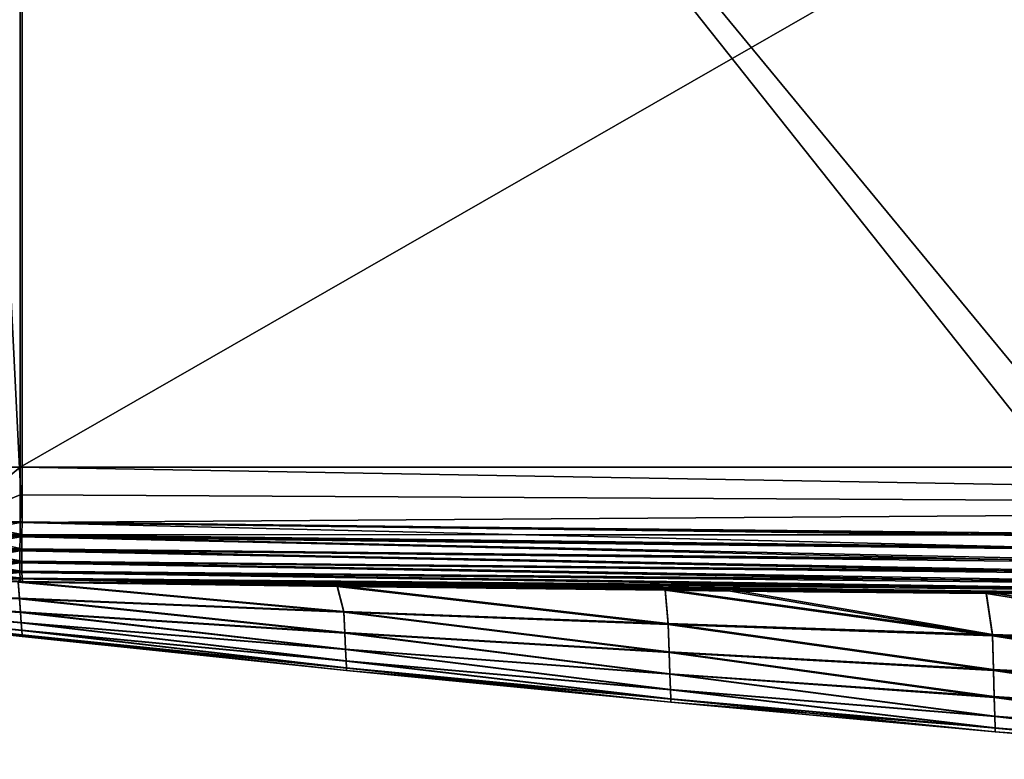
# Model space of a CAD drawing. Header units: metres. Extents: x -109 to 109, y -144 to 54.
# Tile 32 of 150: x -91 to -76, y -25 to -14. Entities that reach past the tile are written whole.
import ezdxf

# ---------------------------------------------------------------- set-up
doc = ezdxf.new("R2010")
doc.units = ezdxf.units.M
doc.layers.add('solid_20062313_XXX', color=7, linetype='CONTINUOUS')

msp = doc.modelspace()

# ---------------------------------------------------------------- linework, layer by layer
at = {"layer": 'solid_20062313_XXX'}
for points in [[(-91.590721, -1.108493, -17.951256), (-90.577286, -1.110808, -18.054052), (-91.590912, -20.625799, -17.951223)], [(-91.590912, -20.625799, -17.951223), (-90.577286, -1.110808, -18.054052), (-90.577286, -20.625799, -18.054052)], [(-91.560349, -1.111137, 18.052237), (-90.548813, -21.441288, 18.154684), (-90.548813, -1.113443, 18.154684)], [(-91.54821, -21.434198, 18.05444), (-90.548813, -21.441288, 18.154684), (-91.560349, -1.111137, 18.052237)], [(-90.577286, -20.625799, -18.054052), (-90.577286, -1.110808, -18.054052), (-56.597301, -1.129871, -18.782036)], [(-90.577286, -20.625799, -18.054052), (-56.597301, -1.129871, -18.782036), (-56.597301, -20.625799, -18.782036)], [(-56.599442, -17.951923, 18.882013), (-56.599442, -13.687963, 18.882013), (-90.548813, -1.113443, 18.154684)], [(-56.599442, -21.770012, 18.882013), (-56.599442, -17.951923, 18.882013), (-90.548813, -1.113443, 18.154684)], [(-73.600502, -21.644089, 18.517784), (-56.599442, -21.770012, 18.882013), (-90.548813, -1.113443, 18.154684)], [(-74.252602, -21.637917, 18.503813), (-73.600502, -21.644089, 18.517784), (-90.548813, -1.113443, 18.154684)], [(-90.548813, -21.441288, 18.154684), (-74.252602, -21.637917, 18.503813), (-90.548813, -1.113443, 18.154684)], [(-91.565918, -21.442741, -17.95554), (-91.590912, -20.625799, -17.951223), (-90.577286, -20.625799, -18.054052)], [(-91.565918, -21.442741, -17.95554), (-90.577286, -20.625799, -18.054052), (-90.577301, -21.038311, -18.053997)], [(-90.577301, -21.038311, -18.053997), (-90.577286, -20.625799, -18.054052), (-56.597328, -21.220121, -18.781925)], [(-90.577286, -20.625799, -18.054052), (-56.597301, -20.625799, -18.782036), (-56.597328, -21.220121, -18.781925)], [(-91.565918, -21.442741, -17.95554), (-90.577301, -21.038311, -18.053997), (-90.577347, -21.450813, -18.053837)], [(-90.577301, -21.038311, -18.053997), (-56.597328, -21.220121, -18.781925), (-90.577347, -21.450813, -18.053837)], [(-90.577347, -21.450813, -18.053837), (-56.597328, -21.220121, -18.781925), (-56.596882, -21.808241, -18.781609)], [(-91.566902, -21.640558, -17.932901), (-91.565918, -21.442741, -17.95554), (-90.577347, -21.450813, -18.053837)], [(-91.566902, -21.640558, -17.932901), (-90.577347, -21.450813, -18.053837), (-90.579948, -21.641827, -18.033167)], [(-91.549026, -21.631519, 18.032036), (-90.551208, -21.631542, 18.134254), (-91.54821, -21.434198, 18.05444)], [(-90.551208, -21.631542, 18.134254), (-90.548813, -21.441288, 18.154684), (-91.54821, -21.434198, 18.05444)], [(-90.579948, -21.641827, -18.033167), (-90.577347, -21.450813, -18.053837), (-73.58989, -21.867231, -18.395714)], [(-73.615013, -21.670086, -18.417109), (-90.577347, -21.450813, -18.053837), (-56.596882, -21.808241, -18.781609)], [(-73.615013, -21.670086, -18.417109), (-74.282135, -21.663206, -18.402821), (-90.577347, -21.450813, -18.053837)], [(-73.58989, -21.867231, -18.395714), (-90.577347, -21.450813, -18.053837), (-74.282135, -21.663206, -18.402821)], [(-90.551208, -21.631542, 18.134254), (-74.252602, -21.637917, 18.503813), (-90.548813, -21.441288, 18.154684)], [(-91.566902, -21.640558, -17.932901), (-90.579948, -21.641827, -18.033167), (-91.553986, -21.853552, -17.85663)], [(-91.553986, -21.853552, -17.85663), (-90.579948, -21.641827, -18.033167), (-90.580254, -21.669928, -18.026566)], [(-91.553986, -21.853552, -17.85663), (-90.580254, -21.669928, -18.026566), (-90.581734, -21.855392, -17.957399)], [(-90.551491, -21.660364, 18.127514), (-90.551208, -21.631542, 18.134254), (-91.549026, -21.631519, 18.032036)], [(-90.552765, -21.845297, 18.05875), (-90.551491, -21.660364, 18.127514), (-91.549026, -21.631519, 18.032036)], [(-91.535736, -21.844685, 17.956017), (-90.552765, -21.845297, 18.05875), (-91.549026, -21.631519, 18.032036)], [(-90.581734, -21.855392, -17.957399), (-90.580254, -21.669928, -18.026566), (-73.590424, -22.054523, -18.331224)], [(-90.580254, -21.669928, -18.026566), (-90.579948, -21.641827, -18.033167), (-73.58989, -21.867231, -18.395714)], [(-90.580254, -21.669928, -18.026566), (-73.58989, -21.867231, -18.395714), (-73.590424, -22.054523, -18.331224)], [(-73.576859, -22.028337, 18.432234), (-90.551491, -21.660364, 18.127514), (-90.552765, -21.845297, 18.05875)], [(-73.576477, -21.841101, 18.496521), (-90.551208, -21.631542, 18.134254), (-90.551491, -21.660364, 18.127514)], [(-73.576859, -22.028337, 18.432234), (-73.576477, -21.841101, 18.496521), (-90.551491, -21.660364, 18.127514)], [(-90.551208, -21.631542, 18.134254), (-73.600502, -21.644089, 18.517784), (-74.252602, -21.637917, 18.503813)], [(-73.576477, -21.841101, 18.496521), (-73.600502, -21.644089, 18.517784), (-90.551208, -21.631542, 18.134254)], [(-91.553986, -21.853552, -17.85663), (-90.581734, -21.855392, -17.957399), (-91.532021, -22.040474, -17.730423)], [(-90.552849, -21.866261, 18.047865), (-90.552765, -21.845297, 18.05875), (-91.535736, -21.844685, 17.956017)], [(-90.552856, -22.033419, 17.93224), (-90.552849, -21.866261, 18.047865), (-91.535736, -21.844685, 17.956017)], [(-91.513336, -22.031801, 17.830002), (-90.552856, -22.033419, 17.93224), (-91.535736, -21.844685, 17.956017)], [(-91.532021, -22.040474, -17.730423), (-90.581734, -21.855392, -17.957399), (-90.581833, -21.875822, -17.946766)], [(-91.532021, -22.040474, -17.730423), (-90.581833, -21.875822, -17.946766), (-90.582016, -22.043276, -17.8307)], [(-90.582016, -22.043276, -17.8307), (-90.581833, -21.875822, -17.946766), (-73.58992, -22.223181, -18.227337)], [(-90.581833, -21.875822, -17.946766), (-90.581734, -21.855392, -17.957399), (-73.58992, -22.223181, -18.227337)], [(-90.581734, -21.855392, -17.957399), (-73.590424, -22.054523, -18.331224), (-73.58992, -22.223181, -18.227337)], [(-73.576225, -22.196995, 18.328577), (-90.552849, -21.866261, 18.047865), (-90.552856, -22.033419, 17.93224)], [(-73.576859, -22.028337, 18.432234), (-90.552765, -21.845297, 18.05875), (-90.552849, -21.866261, 18.047865)], [(-73.576225, -22.196995, 18.328577), (-73.576859, -22.028337, 18.432234), (-90.552849, -21.866261, 18.047865)], [(-91.532021, -22.040474, -17.730423), (-90.582016, -22.043276, -17.8307), (-91.502396, -22.189472, -17.562279)], [(-90.552795, -22.046587, 17.9205), (-90.552856, -22.033419, 17.93224), (-91.513336, -22.031801, 17.830002)], [(-90.55146, -22.183969, 17.762749), (-90.552795, -22.046587, 17.9205), (-91.513336, -22.031801, 17.830002)], [(-91.483238, -22.181, 17.661987), (-90.55146, -22.183969, 17.762749), (-91.513336, -22.031801, 17.830002)], [(-91.502396, -22.189472, -17.562279), (-90.582016, -22.043276, -17.8307), (-90.58197, -22.056105, -17.819242)], [(-91.502396, -22.189472, -17.562279), (-90.58197, -22.056105, -17.819242), (-90.58078, -22.193567, -17.661104)], [(-90.582016, -22.043276, -17.8307), (-73.58992, -22.223181, -18.227337), (-73.588409, -22.365028, -18.089081)], [(-90.58197, -22.056105, -17.819242), (-90.582016, -22.043276, -17.8307), (-73.588409, -22.365028, -18.089081)], [(-90.58078, -22.193567, -17.661104), (-90.58197, -22.056105, -17.819242), (-73.588409, -22.365028, -18.089081)], [(-73.576225, -22.196995, 18.328577), (-90.552856, -22.033419, 17.93224), (-90.552795, -22.046587, 17.9205)], [(-73.5746, -22.338913, 18.190565), (-90.552795, -22.046587, 17.9205), (-90.55146, -22.183969, 17.762749)], [(-73.5746, -22.338913, 18.190565), (-73.576225, -22.196995, 18.328577), (-90.552795, -22.046587, 17.9205)], [(-91.502396, -22.189472, -17.562279), (-90.58078, -22.193567, -17.661104), (-91.466995, -22.291103, -17.362858)], [(-91.483238, -22.181, 17.661987), (-91.447357, -22.282812, 17.462635), (-90.548683, -22.287395, 17.561031)], [(-90.551353, -22.190493, 17.75308), (-91.483238, -22.181, 17.661987), (-90.548683, -22.287395, 17.561031)], [(-90.551353, -22.190493, 17.75308), (-90.55146, -22.183969, 17.762749), (-91.483238, -22.181, 17.661987)], [(-91.466995, -22.291103, -17.362858), (-90.58078, -22.193567, -17.661104), (-90.580681, -22.199917, -17.651674)], [(-91.466995, -22.291103, -17.362858), (-90.580681, -22.199917, -17.651674), (-90.578102, -22.29674, -17.459362)], [(-90.58078, -22.193567, -17.661104), (-73.588409, -22.365028, -18.089081), (-73.58596, -22.473198, -17.923155)], [(-90.580681, -22.199917, -17.651674), (-90.58078, -22.193567, -17.661104), (-73.58596, -22.473198, -17.923155)], [(-90.578102, -22.29674, -17.459362), (-90.580681, -22.199917, -17.651674), (-73.58596, -22.473198, -17.923155)], [(-73.5746, -22.338913, 18.190565), (-90.55146, -22.183969, 17.762749), (-90.551353, -22.190493, 17.75308)], [(-73.572067, -22.447226, 18.024878), (-90.551353, -22.190493, 17.75308), (-90.548683, -22.287395, 17.561031)], [(-73.572067, -22.447226, 18.024878), (-73.5746, -22.338913, 18.190565), (-90.551353, -22.190493, 17.75308)], [(-95.412239, -22.379427, -14.12844), (-90.588387, -22.594336, -14.354429), (-90.574089, -22.79801, -11.473665)], [(-95.400337, -22.454063, -11.767883), (-95.412239, -22.379427, -14.12844), (-90.574089, -22.79801, -11.473665)], [(-91.466995, -22.291103, -17.362858), (-90.578102, -22.29674, -17.459362), (-91.414131, -22.338686, -17.147615)], [(-91.447357, -22.282812, 17.462635), (-90.606491, -22.335905, 17.338064), (-90.544685, -22.336729, 17.340305)], [(-90.548592, -22.289314, 17.555681), (-91.447357, -22.282812, 17.462635), (-90.544685, -22.336729, 17.340305)], [(-90.548592, -22.289314, 17.555681), (-90.548683, -22.287395, 17.561031), (-91.447357, -22.282812, 17.462635)], [(-90.578102, -22.29674, -17.459362), (-90.605873, -22.345388, -17.237619), (-91.414131, -22.338686, -17.147615)], [(-90.606491, -22.335905, 17.338064), (-85.831215, -22.396704, 17.484264), (-90.544685, -22.336729, 17.340305)], [(-90.606491, -22.335905, 17.338064), (-85.730736, -22.784378, 14.576705), (-85.831215, -22.396704, 17.484264)], [(-90.606491, -22.335905, 17.338064), (-90.588936, -22.58659, 14.452728), (-85.730736, -22.784378, 14.576705)], [(-90.578102, -22.29674, -17.459362), (-90.574165, -22.345854, -17.238678), (-90.605873, -22.345388, -17.237619)], [(-90.605873, -22.345388, -17.237619), (-90.574165, -22.345854, -17.238678), (-85.730186, -22.796537, -14.475764)], [(-90.588387, -22.594336, -14.354429), (-90.605873, -22.345388, -17.237619), (-85.730186, -22.796537, -14.475764)], [(-90.578102, -22.29674, -17.459362), (-85.831886, -22.41119, -17.383261), (-90.574165, -22.345854, -17.238678)], [(-90.578102, -22.29674, -17.459362), (-80.917152, -22.468605, -17.528736), (-85.831886, -22.41119, -17.383261)], [(-90.578102, -22.29674, -17.459362), (-79.937645, -22.478933, -17.557241), (-80.917152, -22.468605, -17.528736)], [(-90.578102, -22.29674, -17.459362), (-76.108994, -22.516075, -17.667292), (-79.937645, -22.478933, -17.557241)], [(-90.578102, -22.29674, -17.459362), (-73.667793, -22.537285, -17.736332), (-76.108994, -22.516075, -17.667292)], [(-90.578102, -22.29674, -17.459362), (-73.58596, -22.473198, -17.923155), (-73.667793, -22.537285, -17.736332)], [(-90.574165, -22.345854, -17.238678), (-85.831886, -22.41119, -17.383261), (-85.730186, -22.796537, -14.475764)], [(-73.572067, -22.447226, 18.024878), (-90.548683, -22.287395, 17.561031), (-90.548592, -22.289314, 17.555681)], [(-90.548592, -22.289314, 17.555681), (-90.544685, -22.336729, 17.340305), (-85.831215, -22.396704, 17.484264)], [(-90.548592, -22.289314, 17.555681), (-85.831215, -22.396704, 17.484264), (-80.918167, -22.44927, 17.62994)], [(-90.548592, -22.289314, 17.555681), (-80.918167, -22.44927, 17.62994), (-79.908455, -22.458958, 17.65937)], [(-90.548592, -22.289314, 17.555681), (-79.908455, -22.458958, 17.65937), (-76.108292, -22.492348, 17.768749)], [(-90.548592, -22.289314, 17.555681), (-76.108292, -22.492348, 17.768749), (-73.652725, -22.511553, 17.838282)], [(-73.572067, -22.447226, 18.024878), (-90.548592, -22.289314, 17.555681), (-73.652725, -22.511553, 17.838282)], [(-80.872177, -22.981394, -14.597803), (-85.730186, -22.796537, -14.475764), (-85.831886, -22.41119, -17.383261)], [(-80.917152, -22.468605, -17.528736), (-80.872177, -22.981394, -14.597803), (-85.831886, -22.41119, -17.383261)], [(-80.872719, -22.965265, 14.698958), (-85.831215, -22.396704, 17.484264), (-85.730736, -22.784378, 14.576705)], [(-80.872719, -22.965265, 14.698958), (-80.918167, -22.44927, 17.62994), (-85.831215, -22.396704, 17.484264)], [(-95.400528, -22.452877, 11.808979), (-90.574524, -22.791803, 11.571963), (-90.588936, -22.58659, 14.452728)], [(-95.400528, -22.452877, 11.808979), (-95.390785, -22.514334, 9.449089), (-90.574524, -22.791803, 11.571963)], [(-95.390633, -22.51528, -9.408185), (-95.400337, -22.454063, -11.767883), (-90.574089, -22.79801, -11.473665)], [(-95.390785, -22.514334, 9.449089), (-90.563316, -22.951832, 8.691231), (-90.574524, -22.791803, 11.571963)], [(-95.390785, -22.514334, 9.449089), (-95.383224, -22.56229, 7.090099), (-90.563316, -22.951832, 8.691231)], [(-95.390633, -22.51528, -9.408185), (-90.574089, -22.79801, -11.473665), (-90.562996, -22.956493, -8.592934)], [(-95.383118, -22.563, -7.049344), (-95.390633, -22.51528, -9.408185), (-90.562996, -22.956493, -8.592934)], [(-95.383224, -22.56229, 7.090099), (-90.555305, -23.066534, 5.810523), (-90.563316, -22.951832, 8.691231)], [(-95.383224, -22.56229, 7.090099), (-95.377838, -22.596672, 4.732008), (-90.555305, -23.066534, 5.810523)], [(-95.383118, -22.563, -7.049344), (-90.562996, -22.956493, -8.592934), (-90.555092, -23.069645, -5.712226)], [(-95.377769, -22.597145, -4.69136), (-95.383118, -22.563, -7.049344), (-90.555092, -23.069645, -5.712226)], [(-76.014847, -23.131353, 14.813347), (-80.918167, -22.44927, 17.62994), (-80.872719, -22.965265, 14.698958)], [(-79.908455, -22.458958, 17.65937), (-80.918167, -22.44927, 17.62994), (-76.014847, -23.131353, 14.813347)], [(-76.014313, -23.151188, -14.71195), (-80.872177, -22.981394, -14.597803), (-80.917152, -22.468605, -17.528736)], [(-79.937645, -22.478933, -17.557241), (-76.014313, -23.151188, -14.71195), (-80.917152, -22.468605, -17.528736)], [(-79.937645, -22.478933, -17.557241), (-76.108994, -22.516075, -17.667292), (-76.014313, -23.151188, -14.71195)], [(-76.014847, -23.131353, 14.813347), (-76.108292, -22.492348, 17.768749), (-79.908455, -22.458958, 17.65937)], [(-71.156631, -23.305576, -14.825978), (-76.014313, -23.151188, -14.71195), (-76.108994, -22.516075, -17.667292)], [(-73.667793, -22.537285, -17.736332), (-71.156631, -23.305576, -14.825978), (-76.108994, -22.516075, -17.667292)], [(-71.157143, -23.282324, 14.927511), (-76.108292, -22.492348, 17.768749), (-76.014847, -23.131353, 14.813347)], [(-73.652725, -22.511553, 17.838282), (-76.108292, -22.492348, 17.768749), (-71.157143, -23.282324, 14.927511)], [(-95.377838, -22.596672, 4.732008), (-90.550484, -23.135769, 2.929831), (-90.555305, -23.066534, 5.810523)], [(-95.377838, -22.596672, 4.732008), (-95.374611, -22.617397, 2.375476), (-90.550484, -23.135769, 2.929831)], [(-95.377769, -22.597145, -4.69136), (-90.555092, -23.069645, -5.712226), (-90.550377, -23.137329, -2.831535)], [(-95.374573, -22.617634, -2.334891), (-95.377769, -22.597145, -4.69136), (-90.550377, -23.137329, -2.831535)], [(-95.374611, -22.617397, 2.375476), (-90.548843, -23.159401, 0.049148), (-90.550484, -23.135769, 2.929831)], [(-95.374611, -22.617397, 2.375476), (-95.373528, -22.624401, 0.020282), (-90.548843, -23.159401, 0.049148)], [(-95.374573, -22.617634, -2.334891), (-90.550377, -23.137329, -2.831535), (-90.548843, -23.159401, 0.049148)], [(-95.373528, -22.624401, 0.020282), (-95.374573, -22.617634, -2.334891), (-90.548843, -23.159401, 0.049148)], [(-90.588936, -22.58659, 14.452728), (-85.716354, -23.100704, 11.67129), (-85.730736, -22.784378, 14.576705)], [(-90.588936, -22.58659, 14.452728), (-90.574524, -22.791803, 11.571963), (-85.716354, -23.100704, 11.67129)], [(-90.588387, -22.594336, -14.354429), (-85.730186, -22.796537, -14.475764), (-85.715912, -23.110439, -11.570354)], [(-90.574089, -22.79801, -11.473665), (-90.588387, -22.594336, -14.354429), (-85.715912, -23.110439, -11.570354)], [(-90.574524, -22.791803, 11.571963), (-85.705147, -23.347197, 8.765986), (-85.716354, -23.100704, 11.67129)], [(-90.574524, -22.791803, 11.571963), (-90.563316, -22.951832, 8.691231), (-85.705147, -23.347197, 8.765986)], [(-90.574089, -22.79801, -11.473665), (-85.715912, -23.110439, -11.570354), (-85.704811, -23.354504, -8.665053)], [(-90.562996, -22.956493, -8.592934), (-90.574089, -22.79801, -11.473665), (-85.704811, -23.354504, -8.665053)], [(-80.858452, -23.387432, 11.768932), (-85.730736, -22.784378, 14.576705), (-85.716354, -23.100704, 11.67129)], [(-80.858452, -23.387432, 11.768932), (-80.872719, -22.965265, 14.698958), (-85.730736, -22.784378, 14.576705)], [(-80.858017, -23.400341, -11.667786), (-85.715912, -23.110439, -11.570354), (-85.730186, -22.796537, -14.475764)], [(-80.872177, -22.981394, -14.597803), (-80.858017, -23.400341, -11.667786), (-85.730186, -22.796537, -14.475764)], [(-90.563316, -22.951832, 8.691231), (-85.697121, -23.523745, 5.860766), (-85.705147, -23.347197, 8.765986)], [(-90.563316, -22.951832, 8.691231), (-90.555305, -23.066534, 5.810523), (-85.697121, -23.523745, 5.860766)], [(-90.562996, -22.956493, -8.592934), (-85.704811, -23.354504, -8.665053), (-85.696899, -23.52862, -5.759836)], [(-90.555092, -23.069645, -5.712226), (-90.562996, -22.956493, -8.592934), (-85.696899, -23.52862, -5.759836)], [(-76.000809, -23.653313, 11.860229), (-80.872719, -22.965265, 14.698958), (-80.858452, -23.387432, 11.768932)], [(-76.000809, -23.653313, 11.860229), (-76.014847, -23.131353, 14.813347), (-80.872719, -22.965265, 14.698958)], [(-76.000381, -23.669182, -11.758846), (-80.858017, -23.400341, -11.667786), (-80.872177, -22.981394, -14.597803)], [(-76.014313, -23.151188, -14.71195), (-76.000381, -23.669182, -11.758846), (-80.872177, -22.981394, -14.597803)], [(-90.555305, -23.066534, 5.810523), (-85.692284, -23.630239, 2.955601), (-85.697121, -23.523745, 5.860766)], [(-90.555305, -23.066534, 5.810523), (-90.550484, -23.135769, 2.929831), (-85.692284, -23.630239, 2.955601)], [(-90.555092, -23.069645, -5.712226), (-85.696899, -23.52862, -5.759836), (-85.692177, -23.632679, -2.854672)], [(-90.550377, -23.137329, -2.831535), (-90.555092, -23.069645, -5.712226), (-85.692177, -23.632679, -2.854672)], [(-90.550484, -23.135769, 2.929831), (-85.690636, -23.666576, 0.050464), (-85.692284, -23.630239, 2.955601)], [(-90.550484, -23.135769, 2.929831), (-90.548843, -23.159401, 0.049148), (-85.690636, -23.666576, 0.050464)], [(-90.550377, -23.137329, -2.831535), (-85.692177, -23.632679, -2.854672), (-85.690636, -23.666576, 0.050464)], [(-90.548843, -23.159401, 0.049148), (-90.550377, -23.137329, -2.831535), (-85.690636, -23.666576, 0.050464)], [(-80.847328, -23.716263, 8.839138), (-85.716354, -23.100704, 11.67129), (-85.705147, -23.347197, 8.765986)], [(-80.847328, -23.716263, 8.839138), (-80.858452, -23.387432, 11.768932), (-85.716354, -23.100704, 11.67129)], [(-80.847, -23.725946, -8.737998), (-85.704811, -23.354504, -8.665053), (-85.715912, -23.110439, -11.570354)], [(-80.858017, -23.400341, -11.667786), (-80.847, -23.725946, -8.737998), (-85.715912, -23.110439, -11.570354)], [(-71.143433, -23.898138, 11.951287), (-76.014847, -23.131353, 14.813347), (-76.000809, -23.653313, 11.860229)], [(-71.143433, -23.898138, 11.951287), (-71.157143, -23.282324, 14.927511), (-76.014847, -23.131353, 14.813347)], [(-71.143021, -23.916739, -11.849775), (-76.000381, -23.669182, -11.758846), (-76.014313, -23.151188, -14.71195)], [(-71.156631, -23.305576, -14.825978), (-71.143021, -23.916739, -11.849775), (-76.014313, -23.151188, -14.71195)], [(-80.83934, -23.951687, 5.909517), (-85.705147, -23.347197, 8.765986), (-85.697121, -23.523745, 5.860766)], [(-80.83934, -23.951687, 5.909517), (-80.847328, -23.716263, 8.839138), (-85.705147, -23.347197, 8.765986)], [(-80.839127, -23.958147, -5.808382), (-85.696899, -23.52862, -5.759836), (-85.704811, -23.354504, -8.665053)], [(-80.847, -23.725946, -8.737998), (-80.839127, -23.958147, -5.808382), (-85.704811, -23.354504, -8.665053)], [(-75.989845, -24.059761, 8.907499), (-80.858452, -23.387432, 11.768932), (-80.847328, -23.716263, 8.839138)], [(-75.989845, -24.059761, 8.907499), (-76.000809, -23.653313, 11.860229), (-80.858452, -23.387432, 11.768932)], [(-75.989517, -24.071663, -8.806129), (-80.847, -23.725946, -8.737998), (-80.858017, -23.400341, -11.667786)], [(-76.000381, -23.669182, -11.758846), (-75.989517, -24.071663, -8.806129), (-80.858017, -23.400341, -11.667786)], [(-80.834526, -24.093639, 2.980012), (-85.697121, -23.523745, 5.860766), (-85.692284, -23.630239, 2.955601)], [(-80.834526, -24.093639, 2.980012), (-80.83934, -23.951687, 5.909517), (-85.697121, -23.523745, 5.860766)], [(-80.834412, -24.09687, -2.87888), (-85.692177, -23.632679, -2.854672), (-85.696899, -23.52862, -5.759836)], [(-80.839127, -23.958147, -5.808382), (-80.834412, -24.09687, -2.87888), (-85.696899, -23.52862, -5.759836)], [(-80.834526, -24.093639, 2.980012), (-85.692284, -23.630239, 2.955601), (-85.690636, -23.666576, 0.050464)], [(-80.832878, -24.142048, 0.050565), (-85.690636, -23.666576, 0.050464), (-85.692177, -23.632679, -2.854672)], [(-80.834412, -24.09687, -2.87888), (-80.832878, -24.142048, 0.050565), (-85.692177, -23.632679, -2.854672)], [(-80.832878, -24.142048, 0.050565), (-80.834526, -24.093639, 2.980012), (-85.690636, -23.666576, 0.050464)], [(-75.981964, -24.350676, 5.955062), (-80.847328, -23.716263, 8.839138), (-80.83934, -23.951687, 5.909517)], [(-75.981964, -24.350676, 5.955062), (-75.989845, -24.059761, 8.907499), (-80.847328, -23.716263, 8.839138)], [(-75.98175, -24.358612, -5.853701), (-80.839127, -23.958147, -5.808382), (-80.847, -23.725946, -8.737998)], [(-75.989517, -24.071663, -8.806129), (-75.98175, -24.358612, -5.853701), (-80.847, -23.725946, -8.737998)], [(-71.132713, -24.377573, 8.975641), (-76.000809, -23.653313, 11.860229), (-75.989845, -24.059761, 8.907499)], [(-71.132713, -24.377573, 8.975641), (-71.143433, -23.898138, 11.951287), (-76.000809, -23.653313, 11.860229)], [(-71.132401, -24.391523, -8.874147), (-75.989517, -24.071663, -8.806129), (-76.000381, -23.669182, -11.758846)], [(-71.143021, -23.916739, -11.849775), (-71.132401, -24.391523, -8.874147), (-76.000381, -23.669182, -11.758846)], [(-75.977203, -24.526035, 3.00282), (-80.83934, -23.951687, 5.909517), (-80.834526, -24.093639, 2.980012)], [(-75.977203, -24.526035, 3.00282), (-75.981964, -24.350676, 5.955062), (-80.83934, -23.951687, 5.909517)], [(-75.977097, -24.530003, -2.901464), (-80.834412, -24.09687, -2.87888), (-80.839127, -23.958147, -5.808382)], [(-75.98175, -24.358612, -5.853701), (-75.977097, -24.530003, -2.901464), (-80.839127, -23.958147, -5.808382)], [(-75.977203, -24.526035, 3.00282), (-80.834526, -24.093639, 2.980012), (-80.832878, -24.142048, 0.050565)], [(-75.975578, -24.585815, 0.050677), (-80.832878, -24.142048, 0.050565), (-80.834412, -24.09687, -2.87888)], [(-75.977097, -24.530003, -2.901464), (-75.975578, -24.585815, 0.050677), (-80.834412, -24.09687, -2.87888)], [(-75.975578, -24.585815, 0.050677), (-75.977203, -24.526035, 3.00282), (-80.832878, -24.142048, 0.050565)], [(-71.125, -24.720657, 6.000431), (-75.989845, -24.059761, 8.907499), (-75.981964, -24.350676, 5.955062)], [(-71.125, -24.720657, 6.000431), (-71.132713, -24.377573, 8.975641), (-75.989845, -24.059761, 8.907499)], [(-71.124786, -24.729956, -5.898949), (-75.98175, -24.358612, -5.853701), (-75.989517, -24.071663, -8.806129)], [(-71.132401, -24.391523, -8.874147), (-71.124786, -24.729956, -5.898949), (-75.989517, -24.071663, -8.806129)], [(-71.120323, -24.927416, 3.02551), (-75.981964, -24.350676, 5.955062), (-75.977203, -24.526035, 3.00282)], [(-71.120323, -24.927416, 3.02551), (-71.125, -24.720657, 6.000431), (-75.981964, -24.350676, 5.955062)], [(-71.120224, -24.932064, -2.924035), (-75.977097, -24.530003, -2.901464), (-75.98175, -24.358612, -5.853701)], [(-71.124786, -24.729956, -5.898949), (-71.120224, -24.932064, -2.924035), (-75.98175, -24.358612, -5.853701)], [(-71.120323, -24.927416, 3.02551), (-75.977203, -24.526035, 3.00282), (-75.975578, -24.585815, 0.050677)], [(-71.118729, -24.997879, 0.050736), (-75.975578, -24.585815, 0.050677), (-75.977097, -24.530003, -2.901464)], [(-71.120224, -24.932064, -2.924035), (-71.118729, -24.997879, 0.050736), (-75.977097, -24.530003, -2.901464)], [(-71.118729, -24.997879, 0.050736), (-71.120323, -24.927416, 3.02551), (-75.975578, -24.585815, 0.050677)]]:
    msp.add_3dface(points, dxfattribs=at)

doc.saveas('drawing.dxf')
